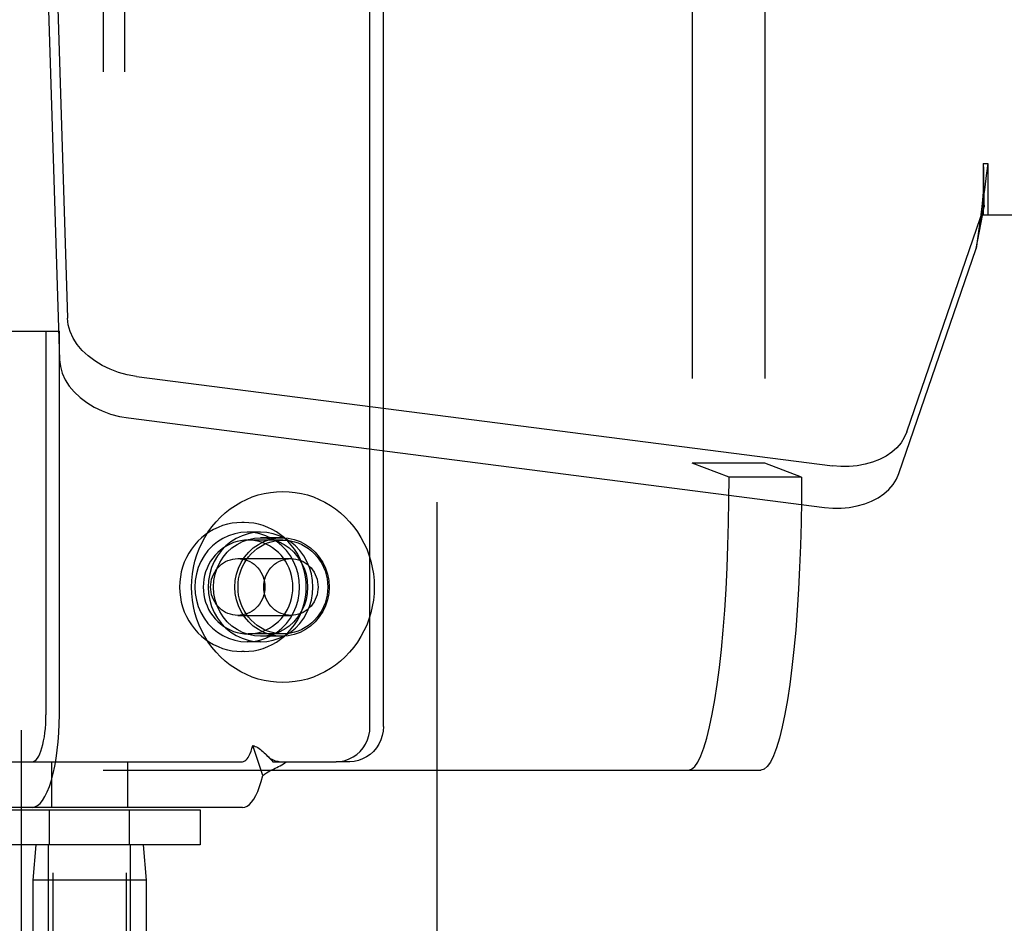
# Model space of a CAD drawing. Header units: inches. Extents: x 0 to 283, y 0 to 183.
# Tile 28 of 99: x 101.78 to 103.46, y 92.19 to 93.74. Entities that reach past the tile are written whole.
import ezdxf

# ---------------------------------------------------------------- set-up
doc = ezdxf.new("R2010")
doc.units = ezdxf.units.IN
doc.header["$LTSCALE"] = 15.583333
doc.header["$MEASUREMENT"] = 0
doc.linetypes.add('HIDDEN', pattern=[0.2, 0.1, -0.1])
doc.layers.add('DEFAULT_2', color=8, linetype='HIDDEN')
doc.layers.add('RIGHTHAND_DOOR_ASSEMBLY', color=7, linetype='CONTINUOUS')

msp = doc.modelspace()

# ---------------------------------------------------------------- linework, layer by layer
at = {"layer": 'DEFAULT_2', "color": 8, "linetype": 'HIDDEN'}
for p, q in [((102.4878, 130.3137), (102.4878, 57.3437)), ((101.8326, 95.3979), (101.8326, 91.9287)), ((101.9576, 95.3979), (101.9576, 91.9287)), ((101.9183, 95.2062), (101.9183, 92.4562)), ((101.9548, 95.2062), (101.9548, 92.4562)), ((102.3736, 92.5307), (102.3736, 95.1307)), ((102.3964, 92.5307), (102.3964, 95.1307)), ((102.9235, 94.6826), (102.9235, 92.9798)), ((103.0473, 94.6826), (103.0473, 92.9798)), ((101.6535, 93.2052), (101.8209, 93.2052)), ((101.8209, 93.2052), (101.8437, 93.2052)), ((101.8209, 93.2052), (101.8209, 92.5507)), ((101.8437, 92.5507), (101.8437, 93.2052)), ((103.0473, 92.9798), (102.9235, 92.9798)), ((102.9863, 92.9562), (102.9235, 92.9798)), ((103.11, 92.9562), (103.0473, 92.9798)), ((103.11, 92.9562), (102.9863, 92.9562)), ((102.1588, 92.8787), (102.155, 92.8787)), ((102.187, 92.8622), (102.1642, 92.8622)), ((102.2235, 92.8527), (102.187, 92.8527)), ((102.225, 92.8487), (102.1656, 92.8487)), ((102.1481, 92.8172), (102.2387, 92.8172)), ((102.1481, 92.7202), (102.2387, 92.7202)), ((102.225, 92.6887), (102.1656, 92.6887)), ((102.2235, 92.6847), (102.187, 92.6847)), ((102.187, 92.6752), (102.1642, 92.6752)), ((102.1588, 92.6587), (102.155, 92.6587)), ((102.1909, 92.4469), (102.1737, 92.4982)), ((102.1968, 92.4822), (102.1973, 92.4816)), ((102.1973, 92.4816), (102.2039, 92.4747)), ((101.692, 92.4707), (102.1561, 92.4707)), ((101.8301, 92.4707), (101.8301, 92.3927)), ((101.9601, 92.4707), (101.9601, 92.3927)), ((102.2079, 92.4707), (102.3162, 92.4707)), ((102.339, 92.4707), (102.3162, 92.4707)), ((101.9183, 92.4562), (103.0405, 92.4562)), ((101.6738, 92.3887), (102.0838, 92.3887)), ((102.1561, 92.3927), (101.692, 92.3927)), ((101.8271, 92.3287), (101.8271, 92.3887)), ((101.9631, 92.3287), (101.9631, 92.3887)), ((102.0838, 92.3887), (102.0838, 92.3287)), ((102.0838, 92.3287), (101.6738, 92.3287)), ((101.8036, 92.3287), (101.7986, 92.2687)), ((101.8251, 91.8287), (101.8251, 92.3287)), ((101.9651, 91.8287), (101.9651, 92.3287)), ((101.9866, 92.3287), (101.9916, 92.2687)), ((101.9916, 92.2687), (101.7986, 92.2687)), ((101.7986, 92.2687), (101.7986, 91.9463)), ((101.9916, 92.2687), (101.9916, 91.9463))]:
    msp.add_line(p, q, dxfattribs=at)
for points in [[(102.9167, 92.4562), (102.9222, 92.4578), (102.9276, 92.4624), (102.9329, 92.47), (102.9382, 92.4807), (102.9433, 92.4943), (102.9483, 92.5107), (102.953, 92.5299), (102.9576, 92.5517), (102.9619, 92.576), (102.9659, 92.6026), (102.9696, 92.6315), (102.973, 92.6623), (102.976, 92.695), (102.9787, 92.7292), (102.981, 92.7649), (102.9829, 92.8017), (102.9843, 92.8395), (102.9854, 92.878), (102.986, 92.9168), (102.9863, 92.9562)], [(103.11, 92.9562), (103.1098, 92.9168), (103.1092, 92.878), (103.1081, 92.8395), (103.1066, 92.8017), (103.1047, 92.7649), (103.1025, 92.7292), (103.0998, 92.695), (103.0968, 92.6623), (103.0934, 92.6315), (103.0897, 92.6026), (103.0857, 92.576), (103.0814, 92.5517), (103.0768, 92.5299), (103.0721, 92.5107), (103.0671, 92.4943), (103.062, 92.4807), (103.0567, 92.47), (103.0513, 92.4624), (103.0459, 92.4578), (103.0405, 92.4562)], [(102.0691, 92.7687), (102.0695, 92.7798), (102.0706, 92.7909), (102.0724, 92.8019), (102.0749, 92.8127), (102.0781, 92.8233), (102.082, 92.8336), (102.0866, 92.8437), (102.0918, 92.8534), (102.0976, 92.8627), (102.1041, 92.8716), (102.1111, 92.88), (102.1186, 92.8878), (102.1266, 92.8951), (102.1351, 92.9019), (102.144, 92.908), (102.1533, 92.9134), (102.1629, 92.9182), (102.1728, 92.9223), (102.1829, 92.9257), (102.1933, 92.9283), (102.2038, 92.9302), (102.2143, 92.9313), (102.225, 92.9317), (102.2356, 92.9313), (102.2462, 92.9302), (102.2567, 92.9283), (102.267, 92.9257), (102.2772, 92.9223), (102.2871, 92.9182), (102.2967, 92.9134), (102.306, 92.908), (102.3149, 92.9019), (102.3234, 92.8951), (102.3314, 92.8878), (102.3389, 92.88), (102.3459, 92.8716), (102.3523, 92.8627), (102.3582, 92.8534), (102.3634, 92.8437), (102.368, 92.8336), (102.3719, 92.8233), (102.3751, 92.8127), (102.3776, 92.8019), (102.3794, 92.7909), (102.3805, 92.7798), (102.3809, 92.7687)], [(102.155, 92.8787), (102.1467, 92.8784), (102.1384, 92.8774), (102.1303, 92.8757), (102.1223, 92.8734), (102.1145, 92.8704), (102.1069, 92.8668), (102.0996, 92.8626), (102.0927, 92.8578), (102.0861, 92.8525), (102.08, 92.8467), (102.0743, 92.8403), (102.0691, 92.8335), (102.0645, 92.8263), (102.0604, 92.8188), (102.0569, 92.8109), (102.054, 92.8028), (102.0517, 92.7945), (102.0501, 92.786), (102.0491, 92.7774), (102.0487, 92.7687)], [(102.265, 92.7687), (102.2646, 92.7774), (102.2637, 92.786), (102.262, 92.7945), (102.2597, 92.8028), (102.2568, 92.811), (102.2533, 92.8188), (102.2492, 92.8264), (102.2446, 92.8335), (102.2394, 92.8403), (102.2337, 92.8467), (102.2276, 92.8525), (102.221, 92.8578), (102.2141, 92.8626), (102.2068, 92.8668), (102.1993, 92.8704), (102.1915, 92.8734), (102.1835, 92.8757), (102.1753, 92.8774), (102.1671, 92.8784), (102.1588, 92.8787)], [(102.1642, 92.8622), (102.1533, 92.8615), (102.1428, 92.8595), (102.1325, 92.8561), (102.1226, 92.8515), (102.1134, 92.8456), (102.1049, 92.8387), (102.0972, 92.8307), (102.0906, 92.8218), (102.085, 92.8121), (102.0806, 92.8019), (102.0774, 92.7911), (102.0754, 92.78), (102.0748, 92.7687), (102.0754, 92.7574), (102.0774, 92.7463), (102.0806, 92.7355), (102.085, 92.7253), (102.0906, 92.7156), (102.0972, 92.7067), (102.1049, 92.6987), (102.1134, 92.6918), (102.1226, 92.6859), (102.1325, 92.6813), (102.1428, 92.6779), (102.1533, 92.6759), (102.1642, 92.6752)], [(102.187, 92.8622), (102.1761, 92.8615), (102.1656, 92.8595), (102.1553, 92.8561), (102.1454, 92.8515), (102.1362, 92.8456), (102.1277, 92.8387), (102.1201, 92.8307), (102.1134, 92.8218), (102.1078, 92.8121), (102.1034, 92.8019), (102.1002, 92.7911), (102.0982, 92.78), (102.0976, 92.7687), (102.0982, 92.7574), (102.1002, 92.7463), (102.1034, 92.7355), (102.1078, 92.7253), (102.1134, 92.7156), (102.1201, 92.7067), (102.1277, 92.6987), (102.1362, 92.6918), (102.1454, 92.6859), (102.1553, 92.6813), (102.1656, 92.6779), (102.1761, 92.6759), (102.187, 92.6752)], [(102.187, 92.6847), (102.1764, 92.6854), (102.1662, 92.6876), (102.1562, 92.6911), (102.1468, 92.696), (102.1381, 92.7021), (102.1302, 92.7093), (102.1233, 92.7176), (102.1174, 92.7267), (102.1128, 92.7366), (102.1094, 92.747), (102.1073, 92.7577), (102.1066, 92.7687), (102.1073, 92.7797), (102.1094, 92.7904), (102.1128, 92.8008), (102.1174, 92.8107), (102.1233, 92.8198), (102.1302, 92.8281), (102.1381, 92.8353), (102.1468, 92.8414), (102.1562, 92.8463), (102.1662, 92.8498), (102.1764, 92.852), (102.187, 92.8527)], [(102.2235, 92.6847), (102.2129, 92.6854), (102.2027, 92.6876), (102.1928, 92.6911), (102.1834, 92.696), (102.1746, 92.7021), (102.1667, 92.7093), (102.1598, 92.7176), (102.154, 92.7267), (102.1493, 92.7366), (102.1459, 92.747), (102.1439, 92.7577), (102.1432, 92.7687), (102.1439, 92.7797), (102.1459, 92.7904), (102.1493, 92.8008), (102.154, 92.8107), (102.1598, 92.8198), (102.1667, 92.8281), (102.1746, 92.8353), (102.1834, 92.8414), (102.1928, 92.8463), (102.2027, 92.8498), (102.2129, 92.852), (102.2235, 92.8527)], [(102.1642, 92.6752), (102.175, 92.6759), (102.1856, 92.6779), (102.1959, 92.6813), (102.2057, 92.6859), (102.215, 92.6918), (102.2235, 92.6987), (102.2311, 92.7067), (102.2378, 92.7156), (102.2433, 92.7253), (102.2478, 92.7355), (102.251, 92.7463), (102.2529, 92.7574), (102.2536, 92.7687), (102.2529, 92.78), (102.251, 92.7911), (102.2478, 92.8019), (102.2433, 92.8121), (102.2378, 92.8218), (102.2311, 92.8307), (102.2235, 92.8387), (102.215, 92.8456), (102.2057, 92.8515), (102.1959, 92.8561), (102.1856, 92.8595), (102.175, 92.8615), (102.1642, 92.8622)], [(102.187, 92.6752), (102.1978, 92.6759), (102.2084, 92.6779), (102.2187, 92.6813), (102.2285, 92.6859), (102.2378, 92.6918), (102.2463, 92.6987), (102.2539, 92.7067), (102.2606, 92.7156), (102.2661, 92.7253), (102.2706, 92.7355), (102.2738, 92.7463), (102.2757, 92.7574), (102.2764, 92.7687), (102.2757, 92.78), (102.2738, 92.7911), (102.2706, 92.8019), (102.2661, 92.8121), (102.2606, 92.8218), (102.2539, 92.8307), (102.2463, 92.8387), (102.2378, 92.8456), (102.2285, 92.8515), (102.2187, 92.8561), (102.2084, 92.8595), (102.1978, 92.8615), (102.187, 92.8622)], [(102.187, 92.8527), (102.1975, 92.852), (102.2078, 92.8498), (102.2177, 92.8463), (102.2271, 92.8414), (102.2359, 92.8353), (102.2438, 92.8281), (102.2507, 92.8198), (102.2565, 92.8107), (102.2612, 92.8008), (102.2646, 92.7904), (102.2666, 92.7797), (102.2673, 92.7687), (102.2666, 92.7577), (102.2646, 92.747), (102.2612, 92.7366), (102.2565, 92.7267), (102.2507, 92.7176), (102.2438, 92.7093), (102.2359, 92.7021), (102.2271, 92.696), (102.2177, 92.6911), (102.2078, 92.6876), (102.1975, 92.6854), (102.187, 92.6847)], [(102.2235, 92.8527), (102.2341, 92.852), (102.2443, 92.8498), (102.2543, 92.8463), (102.2637, 92.8414), (102.2724, 92.8353), (102.2803, 92.8281), (102.2872, 92.8198), (102.2931, 92.8107), (102.2977, 92.8008), (102.3011, 92.7904), (102.3032, 92.7797), (102.3038, 92.7687), (102.3032, 92.7577), (102.3011, 92.747), (102.2977, 92.7366), (102.2931, 92.7267), (102.2872, 92.7176), (102.2803, 92.7093), (102.2724, 92.7021), (102.2637, 92.696), (102.2543, 92.6911), (102.2443, 92.6876), (102.2341, 92.6854), (102.2235, 92.6847)], [(102.1656, 92.8487), (102.1593, 92.8484), (102.153, 92.8476), (102.1468, 92.8463), (102.1408, 92.8444), (102.1349, 92.842), (102.1292, 92.8391), (102.1238, 92.8357), (102.1186, 92.8318), (102.1138, 92.8276), (102.1093, 92.8229), (102.1053, 92.8178), (102.1016, 92.8125), (102.0983, 92.8068), (102.0956, 92.8008), (102.0933, 92.7947), (102.0915, 92.7883), (102.0902, 92.7819), (102.0894, 92.7753), (102.0891, 92.7687)], [(102.1485, 92.7687), (102.1488, 92.7757), (102.1496, 92.7826), (102.1511, 92.7894), (102.1531, 92.7961), (102.1556, 92.8025), (102.1587, 92.8087), (102.1623, 92.8146), (102.1664, 92.8201), (102.1709, 92.8253), (102.1758, 92.83), (102.1811, 92.8342), (102.1867, 92.838), (102.1927, 92.8412), (102.1988, 92.8439), (102.2052, 92.846), (102.2117, 92.8475), (102.2183, 92.8484), (102.225, 92.8487)], [(102.2421, 92.7687), (102.2419, 92.7753), (102.2411, 92.7819), (102.2398, 92.7883), (102.238, 92.7947), (102.2357, 92.8008), (102.2329, 92.8068), (102.2297, 92.8125), (102.226, 92.8178), (102.2219, 92.8229), (102.2174, 92.8276), (102.2126, 92.8318), (102.2075, 92.8357), (102.202, 92.8391), (102.1964, 92.842), (102.1905, 92.8444), (102.1844, 92.8463), (102.1782, 92.8476), (102.1719, 92.8484), (102.1656, 92.8487)], [(102.225, 92.8487), (102.2316, 92.8484), (102.2383, 92.8475), (102.2448, 92.846), (102.2511, 92.8439), (102.2573, 92.8412), (102.2632, 92.838), (102.2689, 92.8342), (102.2742, 92.83), (102.2791, 92.8253), (102.2836, 92.8201), (102.2876, 92.8146), (102.2912, 92.8087), (102.2943, 92.8025), (102.2969, 92.7961), (102.2989, 92.7894), (102.3003, 92.7826), (102.3012, 92.7757), (102.3015, 92.7687)], [(102.1017, 92.7687), (102.1019, 92.7732), (102.1025, 92.7776), (102.1035, 92.782), (102.1048, 92.7862), (102.1066, 92.7903), (102.1087, 92.7942), (102.1111, 92.7979), (102.1138, 92.8014), (102.1168, 92.8045), (102.1201, 92.8074), (102.1237, 92.8099), (102.1274, 92.8121), (102.1313, 92.8139), (102.1354, 92.8153), (102.1396, 92.8164), (102.1438, 92.817), (102.1481, 92.8172)], [(102.1481, 92.8172), (102.1524, 92.817), (102.1566, 92.8164), (102.1608, 92.8153), (102.1648, 92.8139), (102.1688, 92.8121), (102.1725, 92.8099), (102.176, 92.8074), (102.1793, 92.8045), (102.1824, 92.8014), (102.1851, 92.7979), (102.1875, 92.7942), (102.1896, 92.7903), (102.1913, 92.7862), (102.1927, 92.782), (102.1937, 92.7776), (102.1943, 92.7732), (102.1945, 92.7687)], [(102.1923, 92.7687), (102.1925, 92.7732), (102.1931, 92.7776), (102.1941, 92.782), (102.1955, 92.7862), (102.1972, 92.7903), (102.1993, 92.7942), (102.2017, 92.7979), (102.2044, 92.8014), (102.2075, 92.8045), (102.2108, 92.8074), (102.2143, 92.8099), (102.218, 92.8121), (102.222, 92.8139), (102.226, 92.8153), (102.2302, 92.8164), (102.2344, 92.817), (102.2387, 92.8172)], [(102.2387, 92.8172), (102.243, 92.817), (102.2472, 92.8164), (102.2514, 92.8153), (102.2555, 92.8139), (102.2594, 92.8121), (102.2631, 92.8099), (102.2667, 92.8074), (102.27, 92.8045), (102.273, 92.8014), (102.2757, 92.7979), (102.2782, 92.7942), (102.2802, 92.7903), (102.282, 92.7862), (102.2833, 92.782), (102.2843, 92.7776), (102.2849, 92.7732), (102.2851, 92.7687)], [(102.0487, 92.7687), (102.0491, 92.76), (102.0501, 92.7514), (102.0517, 92.7429), (102.054, 92.7346), (102.0569, 92.7264), (102.0604, 92.7186), (102.0645, 92.711), (102.0692, 92.7039), (102.0743, 92.6971), (102.08, 92.6907), (102.0861, 92.6849), (102.0927, 92.6796), (102.0996, 92.6748), (102.1069, 92.6706), (102.1145, 92.667), (102.1223, 92.664), (102.1303, 92.6617), (102.1384, 92.66), (102.1467, 92.659), (102.155, 92.6587)], [(102.3809, 92.7687), (102.3805, 92.7576), (102.3794, 92.7465), (102.3776, 92.7355), (102.3751, 92.7247), (102.3719, 92.7141), (102.368, 92.7038), (102.3634, 92.6937), (102.3582, 92.684), (102.3523, 92.6747), (102.3459, 92.6658), (102.3389, 92.6574), (102.3314, 92.6496), (102.3234, 92.6423), (102.3149, 92.6355), (102.306, 92.6294), (102.2967, 92.624), (102.2871, 92.6192), (102.2772, 92.6151), (102.267, 92.6117), (102.2567, 92.6091), (102.2462, 92.6072), (102.2356, 92.6061), (102.225, 92.6057), (102.2143, 92.6061), (102.2038, 92.6072), (102.1933, 92.6091), (102.1829, 92.6117), (102.1728, 92.6151), (102.1629, 92.6192), (102.1533, 92.624), (102.144, 92.6294), (102.1351, 92.6355), (102.1266, 92.6423), (102.1186, 92.6496), (102.1111, 92.6574), (102.1041, 92.6658), (102.0976, 92.6747), (102.0918, 92.684), (102.0866, 92.6937), (102.082, 92.7038), (102.0781, 92.7141), (102.0749, 92.7247), (102.0724, 92.7355), (102.0706, 92.7465), (102.0695, 92.7576), (102.0691, 92.7687)], [(102.0891, 92.7687), (102.0894, 92.7621), (102.0902, 92.7555), (102.0915, 92.7491), (102.0933, 92.7427), (102.0956, 92.7366), (102.0983, 92.7306), (102.1016, 92.7249), (102.1053, 92.7196), (102.1093, 92.7145), (102.1138, 92.7098), (102.1186, 92.7056), (102.1238, 92.7017), (102.1292, 92.6983), (102.1349, 92.6954), (102.1408, 92.693), (102.1468, 92.6911), (102.153, 92.6898), (102.1593, 92.689), (102.1656, 92.6887)], [(102.1481, 92.7202), (102.1438, 92.7204), (102.1396, 92.721), (102.1354, 92.7221), (102.1313, 92.7235), (102.1274, 92.7253), (102.1237, 92.7275), (102.1201, 92.73), (102.1168, 92.7329), (102.1138, 92.736), (102.1111, 92.7395), (102.1087, 92.7432), (102.1066, 92.7471), (102.1048, 92.7512), (102.1035, 92.7554), (102.1025, 92.7598), (102.1019, 92.7642), (102.1017, 92.7687)], [(102.1945, 92.7687), (102.1943, 92.7642), (102.1937, 92.7598), (102.1927, 92.7554), (102.1913, 92.7512), (102.1896, 92.7471), (102.1875, 92.7432), (102.1851, 92.7395), (102.1824, 92.736), (102.1793, 92.7329), (102.176, 92.73), (102.1725, 92.7275), (102.1688, 92.7253), (102.1648, 92.7235), (102.1608, 92.7221), (102.1566, 92.721), (102.1524, 92.7204), (102.1481, 92.7202)], [(102.225, 92.6887), (102.2183, 92.689), (102.2117, 92.6899), (102.2052, 92.6914), (102.1988, 92.6935), (102.1927, 92.6962), (102.1867, 92.6994), (102.1811, 92.7032), (102.1758, 92.7074), (102.1709, 92.7121), (102.1664, 92.7173), (102.1623, 92.7228), (102.1587, 92.7287), (102.1556, 92.7349), (102.1531, 92.7413), (102.1511, 92.748), (102.1496, 92.7548), (102.1488, 92.7617), (102.1485, 92.7687)], [(102.1588, 92.6587), (102.167, 92.659), (102.1753, 92.66), (102.1834, 92.6617), (102.1914, 92.664), (102.1992, 92.667), (102.2068, 92.6706), (102.2141, 92.6748), (102.221, 92.6796), (102.2276, 92.6849), (102.2337, 92.6907), (102.2394, 92.6971), (102.2446, 92.7039), (102.2492, 92.7111), (102.2533, 92.7186), (102.2568, 92.7265), (102.2597, 92.7346), (102.262, 92.7429), (102.2637, 92.7514), (102.2646, 92.76), (102.265, 92.7687)], [(102.1656, 92.6887), (102.1719, 92.689), (102.1782, 92.6898), (102.1844, 92.6911), (102.1905, 92.693), (102.1964, 92.6954), (102.202, 92.6983), (102.2075, 92.7017), (102.2126, 92.7056), (102.2174, 92.7098), (102.2219, 92.7145), (102.226, 92.7196), (102.2297, 92.7249), (102.2329, 92.7306), (102.2357, 92.7366), (102.238, 92.7427), (102.2398, 92.7491), (102.2411, 92.7555), (102.2419, 92.7621), (102.2421, 92.7687)], [(102.2387, 92.7202), (102.2344, 92.7204), (102.2302, 92.721), (102.226, 92.7221), (102.222, 92.7235), (102.218, 92.7253), (102.2143, 92.7275), (102.2108, 92.73), (102.2075, 92.7329), (102.2044, 92.736), (102.2017, 92.7395), (102.1993, 92.7432), (102.1972, 92.7471), (102.1955, 92.7512), (102.1941, 92.7554), (102.1931, 92.7598), (102.1925, 92.7642), (102.1923, 92.7687)], [(102.3015, 92.7687), (102.3012, 92.7617), (102.3003, 92.7548), (102.2989, 92.748), (102.2969, 92.7413), (102.2943, 92.7349), (102.2912, 92.7287), (102.2876, 92.7228), (102.2836, 92.7173), (102.2791, 92.7121), (102.2742, 92.7074), (102.2689, 92.7032), (102.2632, 92.6994), (102.2573, 92.6962), (102.2511, 92.6935), (102.2448, 92.6914), (102.2383, 92.6899), (102.2316, 92.689), (102.225, 92.6887)], [(102.2851, 92.7687), (102.2849, 92.7642), (102.2843, 92.7598), (102.2833, 92.7554), (102.282, 92.7512), (102.2802, 92.7471), (102.2782, 92.7432), (102.2757, 92.7395), (102.273, 92.736), (102.27, 92.7329), (102.2667, 92.73), (102.2631, 92.7275), (102.2594, 92.7253), (102.2555, 92.7235), (102.2514, 92.7221), (102.2472, 92.721), (102.243, 92.7204), (102.2387, 92.7202)], [(101.7975, 92.3927), (101.802, 92.3935), (101.8065, 92.3957), (101.8109, 92.3995), (101.8151, 92.4047), (101.8192, 92.4114), (101.8231, 92.4193), (101.8268, 92.4286), (101.8301, 92.439), (101.8332, 92.4505), (101.8359, 92.4629), (101.8382, 92.4762), (101.8401, 92.4902), (101.8417, 92.5048), (101.8428, 92.5199), (101.8434, 92.5351), (101.8437, 92.5507)], [(101.7975, 92.4707), (101.7998, 92.4711), (101.802, 92.4722), (101.8043, 92.4741), (101.8064, 92.4768), (101.8085, 92.4801), (101.8105, 92.4842), (101.8123, 92.4889), (101.814, 92.4941), (101.8155, 92.4999), (101.8169, 92.5063), (101.8181, 92.513), (101.8191, 92.5201), (101.8198, 92.5275), (101.8204, 92.5351), (101.8207, 92.5428), (101.8209, 92.5507)], [(102.3162, 92.4707), (102.3238, 92.4712), (102.3311, 92.4727), (102.3382, 92.4753), (102.3449, 92.4787), (102.3511, 92.4831), (102.3568, 92.4883), (102.3617, 92.4942), (102.3659, 92.5007), (102.3692, 92.5077), (102.3716, 92.5152), (102.3731, 92.5228), (102.3736, 92.5307)], [(102.3964, 92.5307), (102.3959, 92.5228), (102.3944, 92.5152), (102.392, 92.5077), (102.3887, 92.5007), (102.3845, 92.4942), (102.3796, 92.4883), (102.374, 92.4831), (102.3677, 92.4787), (102.361, 92.4753), (102.3539, 92.4727), (102.3466, 92.4712), (102.339, 92.4707)], [(102.1561, 92.4707), (102.1581, 92.471), (102.1601, 92.4719), (102.162, 92.4733), (102.1639, 92.4753), (102.1658, 92.4779), (102.1676, 92.481), (102.1692, 92.4846), (102.1708, 92.4887), (102.1723, 92.4932), (102.1737, 92.4982)], [(102.1737, 92.4982), (102.1758, 92.4976), (102.1779, 92.4968), (102.18, 92.4958), (102.1822, 92.4947), (102.1844, 92.4932), (102.1866, 92.4916), (102.1887, 92.4899), (102.1908, 92.4881), (102.193, 92.486), (102.1951, 92.4839), (102.1968, 92.4822)], [(102.2187, 92.4707), (102.217, 92.4708), (102.2141, 92.4712), (102.2115, 92.472), (102.209, 92.473), (102.2065, 92.4743), (102.2041, 92.4758), (102.2017, 92.4776), (102.1993, 92.4797), (102.1968, 92.4822)], [(102.1909, 92.4469), (102.1939, 92.4494), (102.1968, 92.4515), (102.1999, 92.4534), (102.203, 92.4551), (102.206, 92.4567), (102.209, 92.4581), (102.2118, 92.4594), (102.2147, 92.4608), (102.2176, 92.4622), (102.2205, 92.4638), (102.2234, 92.4655), (102.2261, 92.4672), (102.2285, 92.469), (102.2307, 92.4707)], [(102.2039, 92.4747), (102.2059, 92.4726), (102.2079, 92.4707)], [(102.1561, 92.3927), (102.16, 92.3933), (102.1639, 92.395), (102.1678, 92.3979), (102.1716, 92.4018), (102.1752, 92.4069), (102.1787, 92.413), (102.1821, 92.4201), (102.1852, 92.4282), (102.1882, 92.4371), (102.1909, 92.4469)]]:
    msp.add_lwpolyline(points, dxfattribs=at)
at = {"layer": 'RIGHTHAND_DOOR_ASSEMBLY', "color": 8, "linetype": 'HIDDEN'}
for p, q in [((101.7793, 56.6827), (101.7793, 130.9747)), ((101.8384, 93.8423), (101.8576, 93.2272)), ((101.8249, 93.7713), (101.844, 93.1561)), ((103.4199, 93.4912), (103.4275, 93.4912)), ((103.4199, 93.4912), (103.42, 93.4809)), ((103.4199, 93.4912), (103.4199, 93.4037)), ((103.4275, 93.4912), (103.4275, 93.4037)), ((103.42, 93.4809), (103.4203, 93.4509)), ((103.4206, 93.4327), (103.4208, 93.4272)), ((103.2894, 93.0332), (103.4213, 93.417)), ((103.4077, 93.346), (103.4213, 93.417)), ((103.417, 93.4122), (103.4077, 93.346)), ((103.4199, 93.4037), (103.7408, 93.4037)), ((103.2758, 92.9622), (103.4077, 93.346)), ((101.9751, 93.1281), (103.1625, 92.9756)), ((101.9615, 93.0571), (103.149, 92.9046))]:
    msp.add_line(p, q, dxfattribs=at)
for points in [[(103.4275, 93.4912), (103.425, 93.471), (103.4224, 93.4509), (103.4197, 93.4313), (103.417, 93.4122)], [(103.4202, 93.4634), (103.4201, 93.4558), (103.4196, 93.443), (103.4184, 93.4285), (103.4167, 93.4125), (103.4146, 93.3951), (103.4131, 93.3842)], [(103.4203, 93.4509), (103.4205, 93.4416), (103.4206, 93.4327)], [(103.4208, 93.4272), (103.4209, 93.4246), (103.421, 93.422), (103.4211, 93.4195), (103.4213, 93.417)], [(101.9751, 93.1281), (101.9596, 93.1308), (101.9447, 93.1348), (101.9303, 93.1402), (101.9167, 93.1467), (101.904, 93.1543), (101.8926, 93.1629), (101.8826, 93.1724), (101.874, 93.1826), (101.8672, 93.1934), (101.8621, 93.2045), (101.8589, 93.2157), (101.8576, 93.2272)], [(101.844, 93.1561), (101.8454, 93.1447), (101.8486, 93.1334), (101.8536, 93.1223), (101.8605, 93.1116), (101.869, 93.1014), (101.879, 93.0919), (101.8905, 93.0833), (101.9031, 93.0756), (101.9167, 93.0691), (101.9312, 93.0638), (101.9461, 93.0598), (101.9615, 93.0571)], [(103.2894, 93.0332), (103.2851, 93.0235), (103.2795, 93.0145), (103.2723, 93.0062), (103.2637, 92.9986), (103.2539, 92.9919), (103.243, 92.9862), (103.231, 92.9815), (103.2183, 92.978), (103.2049, 92.9756), (103.191, 92.9744), (103.1769, 92.9744), (103.1625, 92.9756)], [(103.149, 92.9046), (103.1634, 92.9034), (103.1774, 92.9034), (103.1913, 92.9045), (103.2047, 92.9069), (103.2175, 92.9105), (103.2294, 92.9151), (103.2403, 92.9209), (103.2502, 92.9275), (103.2587, 92.9351), (103.2659, 92.9435), (103.2716, 92.9525), (103.2758, 92.9622)]]:
    msp.add_lwpolyline(points, dxfattribs=at)

doc.saveas('drawing.dxf')
